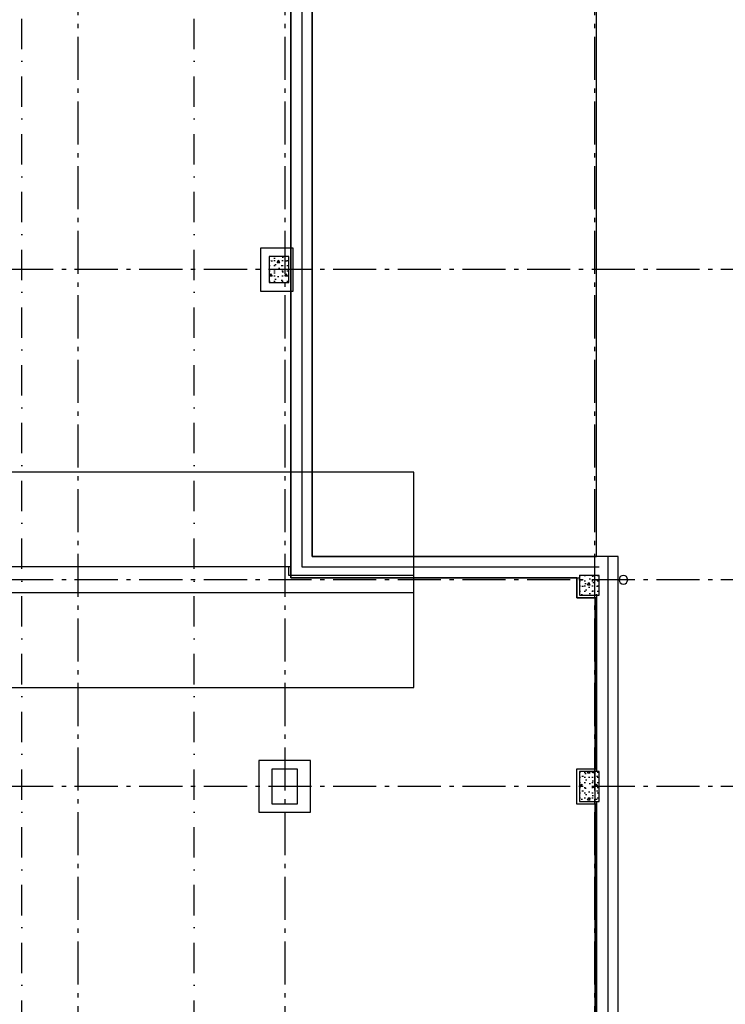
# Model space of a CAD drawing. Header units: millimetres. Extents: x -117798 to 93698, y -84437 to 74219.
# Tile 9 of 34: x -68148 to -59960, y -30746 to -19316. Entities that reach past the tile are written whole.
import ezdxf
from ezdxf.enums import TextEntityAlignment as Align

# ---------------------------------------------------------------- set-up
doc = ezdxf.new("R2010")
doc.units = ezdxf.units.MM
doc.header["$LTSCALE"] = 0.5
doc.header["$MEASUREMENT"] = 0
for name, pattern in [('Akselinje', [1500, 1000, -200, 100, -200]), ('PLINE', [0]), ('Prikk & stiplet', [1340.555525, 705.555534, -352.777767, 0, -282.222223])]:
    doc.linetypes.add(name, pattern=pattern)
for name, color, linetype in [('216- Direkte fundamentering', 7, 'Continuous'), ('216- Direkte fundamentering (Skravur)', 7, 'Continuous'), ('252- Gulv på grunn_ bunnplate', 7, 'Continuous'), ('265- Gesimser_ takrenner og nedløp(Nye konstruksjoner)', 7, 'Continuous'), ('82-- Modullinjer', 7, 'Continuous'), ('852- Snittmarkør', 7, 'Continuous')]:
    doc.layers.add(name, color=color, linetype=linetype)
doc.styles.add('GENERATED_STYLE_1', font='arial.ttf')
pattern_1 = [(0, (0, 0), (0, 311.7692), [30, -150]), (0, (90, 155.9), (0, 311.7692), [30, -150]), (60, (0, 0), (-270, 155.8846), [30, -150]), (60, (180, 0), (-270, 155.8846), [30, -150]), (120, (30, 0), (270, 155.8846), [30, -150]), (120, (210, 0), (270, 155.8846), [30, -150]), (0, (0, 30), (0, 60), [0, -60, 0, -90.000004]), (45, (30, 30), (-42.42641, 42.42641), [0, -45, 0, -75.000003])]

# ---------------------------------------------------------------- blocks, each defined once
blk = doc.blocks.new('Standard grid marker[11]', base_point=(-61478, 26434))
at = {"layer": '82-- Modullinjer', "linetype": 'Akselinje'}
blk.add_line((-61478, 26234), (-61478, -50174), dxfattribs=at)
at = {"layer": '82-- Modullinjer', "style": 'GENERATED_STYLE_1'}
for tag, p in [('AC_MarkerText_1_0', (-61606, 26644)), ('AC_MarkerText_1_1', (-61606, -50664))]:
    blk.add_attdef(tag, text='', height=175, rotation=90, dxfattribs=at).set_placement(p, align=Align.TOP_CENTER)
blk = doc.blocks.new('Standard grid marker[19]', base_point=(20939, -22217))
at = {"layer": '82-- Modullinjer', "linetype": 'Akselinje'}
blk.add_line((20739, -22217), (-81321, -22217), dxfattribs=at)
at = {"layer": '82-- Modullinjer', "style": 'GENERATED_STYLE_1'}
for tag, p in [('AC_MarkerText_1_1', (-81899, -22257)), ('AC_MarkerText_1_0', (21062, -22257))]:
    blk.add_attdef(tag, text='', height=175, rotation=90, dxfattribs=at).set_placement(p, align=Align.TOP_CENTER)
blk = doc.blocks.new('Standard grid marker[28]', base_point=(20939, -28217))
at = {"layer": '82-- Modullinjer', "linetype": 'Akselinje'}
blk.add_line((20739, -28217), (-81321, -28217), dxfattribs=at)
at = {"layer": '82-- Modullinjer', "style": 'GENERATED_STYLE_1'}
for tag, p in [('AC_MarkerText_1_1', (-81899, -28257)), ('AC_MarkerText_1_0', (21062, -28257))]:
    blk.add_attdef(tag, text='', height=175, rotation=90, dxfattribs=at).set_placement(p, align=Align.TOP_CENTER)
blk = doc.blocks.new('Standard grid marker[29]', base_point=(20939, -25817))
at = {"layer": '82-- Modullinjer', "linetype": 'Akselinje'}
blk.add_line((20739, -25817), (-81321, -25817), dxfattribs=at)
at = {"layer": '82-- Modullinjer', "style": 'GENERATED_STYLE_1'}
for tag, p in [('AC_MarkerText_1_1', (-81899, -25857)), ('AC_MarkerText_1_0', (21062, -25857))]:
    blk.add_attdef(tag, text='', height=175, rotation=90, dxfattribs=at).set_placement(p, align=Align.TOP_CENTER)
blk = doc.blocks.new('Standard grid marker[37]', base_point=(-67473, 26434))
at = {"layer": '82-- Modullinjer', "linetype": 'Akselinje'}
blk.add_line((-67473, 26234), (-67473, -50374), dxfattribs=at)
at = {"layer": '82-- Modullinjer', "style": 'GENERATED_STYLE_1'}
for tag, p in [('AC_MarkerText_1_0', (-67601, 26644)), ('AC_MarkerText_1_1', (-67601, -50864))]:
    blk.add_attdef(tag, text='', height=175, rotation=90, dxfattribs=at).set_placement(p, align=Align.TOP_CENTER)
blk = doc.blocks.new('Standard grid marker[38]', base_point=(-65073, 26434))
at = {"layer": '82-- Modullinjer', "linetype": 'Akselinje'}
blk.add_line((-65073, 26234), (-65073, -50374), dxfattribs=at)
at = {"layer": '82-- Modullinjer', "style": 'GENERATED_STYLE_1'}
for tag, p in [('AC_MarkerText_1_0', (-65201, 26644)), ('AC_MarkerText_1_1', (-65201, -50864))]:
    blk.add_attdef(tag, text='', height=175, rotation=90, dxfattribs=at).set_placement(p, align=Align.TOP_CENTER)
blk = doc.blocks.new('Nedløp kompleks[44]', base_point=(-61143, -25817))
at = {"layer": '265- Gesimser_ takrenner og nedløp(Nye konstruksjoner)', "linetype": 'PLINE', "flags": 128}
blk.add_lwpolyline([(-61143, -25767, 1), (-61143, -25867, 1)], format="xyb", close=True, dxfattribs=at)

msp = doc.modelspace()

# ---------------------------------------------------------------- hatches: boundary and pattern name
at = {"layer": '216- Direkte fundamentering (Skravur)', "linetype": 'Continuous'}
h = msp.add_hatch(dxfattribs=at)
h.set_pattern_fill('Betong_strukturell', color=256, style=0, pattern_type=2)
h.set_pattern_definition(pattern_1)
h.paths.add_polyline_path([(-65253.2, -22066.9), (-65253.2, -22366.9), (-65023.2, -22366.9), (-65023.2, -22066.9)])
h = msp.add_hatch(dxfattribs=at)
h.set_pattern_fill('Betong_strukturell', color=256, style=0, pattern_type=2)
h.set_pattern_definition(pattern_1)
h.paths.add_polyline_path([(-61423.2, -25996.9), (-61423.2, -25766.9), (-61653.2, -25766.9), (-61653.2, -25996.9)])
h = msp.add_hatch(dxfattribs=at)
h.set_pattern_fill('Betong_strukturell', color=256, style=0, pattern_type=2)
h.set_pattern_definition(pattern_1)
h.paths.add_polyline_path([(-61423.2, -28391.9), (-61423.2, -28041.9), (-61653.2, -28041.9), (-61653.2, -28391.9)])

# ---------------------------------------------------------------- linework, layer by layer
at = {"layer": '216- Direkte fundamentering', "linetype": 'PLINE'}
for p, q in [((-64873.2, -15286.9), (-64873.2, -25546.9)), ((-64873.2, -25546.9), (-64873.2, -25666.9)), ((-61323.2, -25546.9), (-61323.2, -25666.9)), ((-61323.2, -25546.9), (-61323.2, -25666.9)), ((-64873.2, -25666.9), (-64753.2, -25666.9)), ((-64753.2, -25666.9), (-61423.2, -25666.9)), ((-61323.2, -25666.9), (-61323.2, -37101.9)), ((-61323.2, -25666.9), (-61323.2, -25666.9))]:
    msp.add_line(p, q, dxfattribs=at)
at = {"layer": '216- Direkte fundamentering', "linetype": 'PLINE', "flags": 128}
for points in [[(-65003.2, -15036.9), (-65003.2, -25796.9)], [(-64753.2, -25546.9), (-64753.2, -15286.9)], [(-61323.2, -25546.9), (-64753.2, -25546.9)], [(-61203.2, -25546.9), (-61323.2, -25546.9)], [(-61203.2, -37101.9), (-61203.2, -25546.9)], [(-65003.2, -25796.9), (-64873.2, -25796.9)], [(-64873.2, -25796.9), (-61653.2, -25796.9)], [(-61453.2, -25996.9), (-61453.2, -28041.9)], [(-61453.2, -28391.9), (-61453.2, -31641.9)]]:
    msp.add_lwpolyline(points, dxfattribs=at)
for points in [[(-65353.2, -21966.9), (-65353.2, -22466.9), (-64973.2, -22466.9), (-64973.2, -21966.9)], [(-65253.2, -22066.9), (-65253.2, -22366.9), (-65023.2, -22366.9), (-65023.2, -22066.9)], [(-63573.2, -27066.9), (-63573.2, -24566.9), (-70173.2, -24566.9), (-70173.2, -27066.9)], [(-63573.2, -25966.9), (-63573.2, -25766.9), (-65023.2, -25766.9), (-65023.2, -25666.9), (-70173.2, -25666.9), (-70173.2, -25966.9)], [(-61423.2, -25996.9), (-61423.2, -25766.9), (-61653.2, -25766.9), (-61653.2, -25996.9)], [(-64773.2, -28516.9), (-64773.2, -27916.9), (-65373.2, -27916.9), (-65373.2, -28516.9)], [(-64923.2, -28416.9), (-64923.2, -28016.9), (-65223.2, -28016.9), (-65223.2, -28416.9)], [(-61423.2, -28391.9), (-61423.2, -28041.9), (-61653.2, -28041.9), (-61653.2, -28391.9)]]:
    msp.add_lwpolyline(points, close=True, dxfattribs=at)
at = {"layer": '252- Gulv på grunn_ bunnplate', "linetype": 'PLINE', "flags": 128}
for points in [[(-77588.2, -14806.9), (-68568.2, -14806.9), (-68568.2, -25966.9), (-70173.2, -25966.9), (-70173.2, -26036.9), (-76388.2, -26036.9), (-76388.2, -28301.9), (-77438.2, -28301.9), (-77438.2, -28396.9), (-77588.2, -28396.9), (-77588.2, -31636.9), (-77438.2, -31636.9), (-77438.2, -31996.9), (-77588.2, -31996.9), (-77588.2, -35236.9), (-77438.2, -35236.9), (-77438.2, -35596.9), (-77588.2, -35596.9), (-77588.2, -38881.9), (-76368.2, -38881.9), (-76368.2, -43836.9), (-75018.2, -43836.9), (-75018.2, -45036.9), (-70983.2, -45036.9), (-70983.2, -43886.9), (-63503.2, -43886.9), (-63503.2, -43686.9), (-61453.2, -43686.9), (-61453.2, -41931.9), (-60453.2, -41931.9), (-60453.2, -41781.9), (-60303.2, -41781.9), (-60303.2, -37501.9), (-60453.2, -37501.9), (-60453.2, -37351.9), (-61453.2, -37351.9), (-61453.2, -35621.9), (-61683.2, -35621.9), (-61683.2, -35211.9), (-61453.2, -35211.9), (-61453.2, -32021.9), (-61683.2, -32021.9), (-61683.2, -31611.9), (-61453.2, -31611.9), (-61453.2, -28421.9), (-61683.2, -28421.9), (-61683.2, -28011.9), (-61453.2, -28011.9), (-61453.2, -26026.9), (-61683.2, -26026.9), (-61683.2, -25796.9), (-65003.2, -25796.9), (-65003.2, -15036.9), (-61453.2, -15036.9), (-61453.2, -6304.5), (-61453.2, 4683.1), (-74988.2, 4683.1), (-74988.2, 2613.1), (-74688.2, 2613.1), (-74688.2, 2153.1), (-74988.2, 2153.1), (-74988.2, -986.9), (-74688.2, -986.9), (-74688.2, -1446.9), (-74988.2, -1446.9), (-74988.2, -4586.9), (-74688.2, -4586.9), (-74688.2, -5046.9), (-74988.2, -5046.9), (-74988.2, -8186.9), (-74688.2, -8186.9), (-74688.2, -8646.9), (-74988.2, -8646.9), (-74988.2, -11786.9), (-74688.2, -11786.9), (-74688.2, -12246.9), (-75298.2, -12246.9), (-75298.2, -12101.9), (-77438.2, -12101.9), (-77438.2, -12196.9), (-77588.2, -12196.9)], [(-64753.2, -25546.9), (-61453.2, -25546.9), (-61453.2, -15286.9), (-64753.2, -15286.9)], [(-77668.2, -28221.9), (-76468.2, -28221.9), (-76468.2, -25966.9), (-63573.2, -25966.9), (-63573.2, -25796.9), (-61683.2, -25796.9), (-61683.2, -26026.9), (-61473.2, -26026.9), (-61473.2, -37371.9), (-60323.2, -37371.9), (-60323.2, -41761.9), (-60473.2, -41761.9), (-60473.2, -41911.9), (-61473.2, -41911.9), (-61473.2, -43711.9), (-65168.2, -43711.9), (-65168.2, -43811.9), (-71013.2, -43811.9), (-71013.2, -45011.9), (-75028.2, -45011.9), (-75028.2, -43811.9), (-76248.2, -43811.9), (-76248.2, -38811.9), (-77668.2, -38811.9)]]:
    msp.add_lwpolyline(points, close=True, dxfattribs=at)
msp.add_lwpolyline([(-61813.2, -12116.9), (-61813.2, -12216.9), (-61453.2, -12216.9), (-61453.2, -15036.9), (-65003.2, -15036.9), (-65003.2, -25666.9), (-68648.2, -25666.9), (-68648.2, -14846.9), (-70768.2, -14846.9), (-70768.2, -12089.4), (-69673.2, -12089.4), (-69673.2, -12166.9), (-67223.2, -12166.9), (-67223.2, -14616.9), (-66923.2, -14616.9), (-66923.2, -12166.9), (-64073.2, -12166.9), (-64073.2, -12116.9)], dxfattribs=at)
at = {"layer": '852- Snittmarkør', "linetype": 'Prikk & stiplet'}
for p, q in [((-68123.2, -49153.9), (-68123.2, 6068)), ((-66123.2, -49153.9), (-66123.2, 6068))]:
    msp.add_line(p, q, dxfattribs=at)

# ---------------------------------------------------------------- block references
at = {"layer": '265- Gesimser_ takrenner og nedløp(Nye konstruksjoner)', "linetype": 'PLINE'}
msp.add_blockref('Nedløp kompleks[44]', (-61143.2, -25816.9), dxfattribs=at)
at = {"layer": '82-- Modullinjer', "linetype": 'PLINE'}
for name, p in [('Standard grid marker[37]', (-67473.2, 26434.4)), ('Standard grid marker[38]', (-65073.2, 26434.4)), ('Standard grid marker[11]', (-61478.2, 26434.4)), ('Standard grid marker[19]', (20939.5, -22216.9)), ('Standard grid marker[29]', (20939.5, -25816.9)), ('Standard grid marker[28]', (20939.5, -28216.9))]:
    msp.add_blockref(name, p, dxfattribs=at)

doc.saveas('drawing.dxf')
